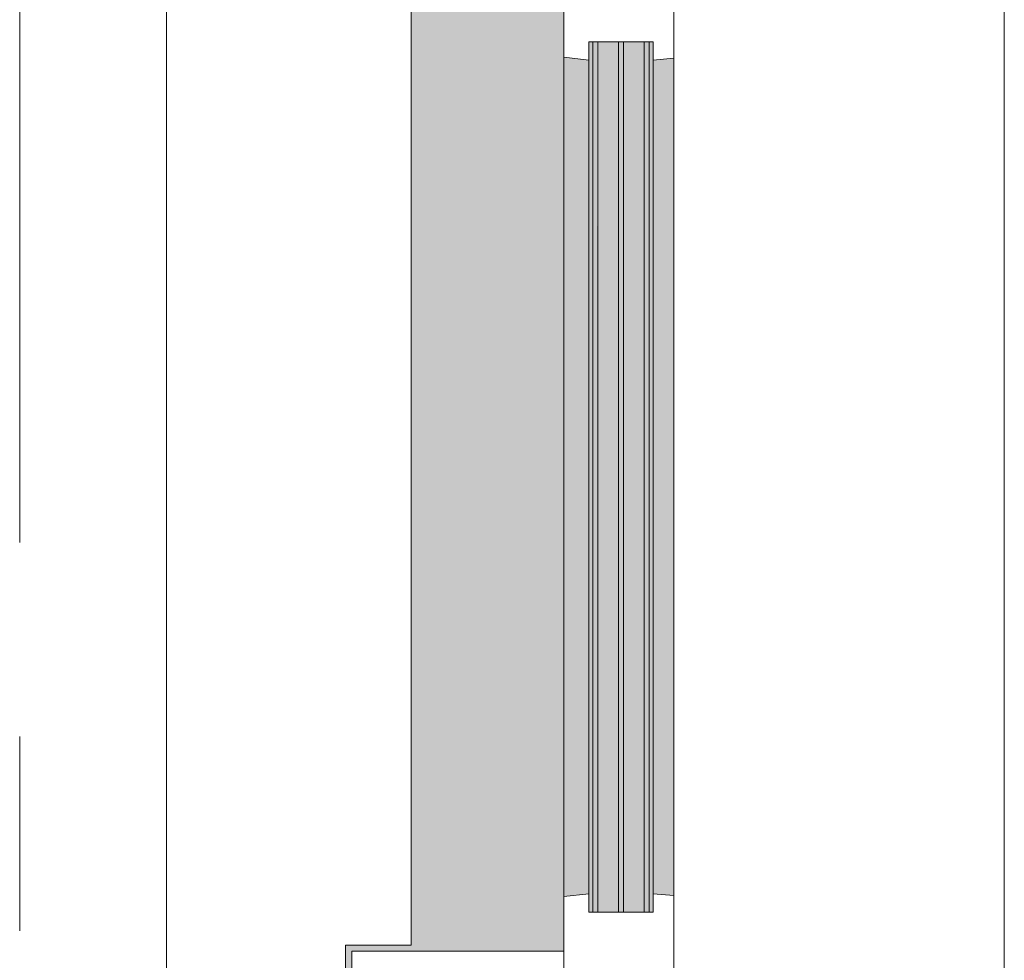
# Model space of a CAD drawing. Extents: x 3165 to 57695, y -7842 to 39081.
# Tile 101 of 248: x 54017 to 54822, y 10434 to 11203. Entities that reach past the tile are written whole.
import ezdxf

# ---------------------------------------------------------------- set-up
doc = ezdxf.new("R2010")
doc.units = 0
doc.header["$LTSCALE"] = 50
doc.linetypes.add('Onderlegger 3e verdieping$0$stramien', pattern=[22.225, 12.7, -3.175, 3.175, -3.175])
doc.layers.get('0').update_dxf_attribs({"linetype": 'CONTINUOUS'})
doc.layers.add('Onderlegger 3e verdieping$0$A-GLAZ', color=8, linetype='CONTINUOUS', lineweight=25)
doc.layers.add('Onderlegger 3e verdieping$0$S-GRID', color=8, linetype='CONTINUOUS', lineweight=18)
pattern_1 = [(315, (-11077.9, 54611.6), (212.132, 212.132), [])]

# ---------------------------------------------------------------- blocks, each defined once
blk = doc.blocks.new('Onderlegger 3e verdieping$0$31_KA_Houten kozijn metselwerkgevel met draaiend deel verdieping - 31_KA_Houten kozijn metselwerkgevel met draaiend deel verdieping-V227-Plotview 3e Verdieping - schaal 1 op 100')
at = {"layer": 'Onderlegger 3e verdieping$0$A-GLAZ'}
blk.add_hatch(color=256, dxfattribs=at).paths.add_polyline_path([(-656.5, 328.5), (-655.85, 323.5), (-636.5, 323.5), (-636.5, 150), (143, 150), (143, 166), (607, 165.19), (607, 150), (636.5, 150), (636.5, 323.5), (656.5, 323.5), (656.5, 328.5), (631.49, 328.5), (631.49, 275), (-631.51, 275), (-631.51, 328.5), (-655.85, 328.5)], flags=0)
at = {"layer": 'Onderlegger 3e verdieping$0$A-GLAZ', "lineweight": 18}
h = blk.add_hatch(dxfattribs=at)
h.set_pattern_fill('FP_405', color=256, style=0, pattern_type=2)
h.set_pattern_definition(pattern_1)
h.paths.add_polyline_path([(-656.5, 126.32), (-656.5, 60), (-591.11, 60), (-589.53, 77), (-604.53, 77), (-604.53, 129.76), (-589.53, 129.76), (-591.8, 150), (-656.5, 150)], flags=0)
h.paths.add_polyline_path([(589.53, 77), (591.11, 60), (656.5, 60), (656.5, 150), (591.8, 150), (589.53, 129.76), (604.53, 129.76), (604.53, 77)], flags=0)
at = {"layer": 'Onderlegger 3e verdieping$0$A-GLAZ'}
h = blk.add_hatch(color=256, dxfattribs=at)
h.paths.add_polyline_path([(-591.8, 150), (-589.53, 129.76), (92, 129.76), (94.28, 150), (-589.53, 150)], flags=0)
h.paths.add_polyline_path([(152.5, 129.76), (170, 129.76), (170, 150), (152.5, 150), (152.5, 145.39)], flags=0)
h.paths.add_polyline_path([(580, 145.76), (580, 129.76), (589.53, 129.76), (591.8, 150), (580, 150)], flags=0)
at = {"layer": 'Onderlegger 3e verdieping$0$A-GLAZ', "lineweight": 18}
h = blk.add_hatch(dxfattribs=at)
h.set_pattern_fill('FP_405', color=256, style=0, pattern_type=2)
h.set_pattern_definition(pattern_1)
h.paths.add_polyline_path([(92, 129.76), (107, 129.76), (107, 77), (92, 77), (93.58, 60), (174, 60), (174, 99), (165, 99), (165, 114), (152.5, 114), (152.5, 150), (94.28, 150)], flags=0)
at = {"layer": 'Onderlegger 3e verdieping$0$A-GLAZ'}
h = blk.add_hatch(color=256, dxfattribs=at)
h.paths.add_polyline_path([(-604.53, 101.28), (-604.53, 84.32), (107, 84.32), (107, 101.28), (-591.8, 101.28)], flags=0)
h.paths.add_polyline_path([(-604.53, 129.76), (-604.53, 126.32), (107, 126.32), (107, 129.76), (-591.8, 129.76)], flags=0)
h.paths.add_polyline_path([(-604.53, 122.32), (-604.53, 105.28), (107, 105.28), (107, 122.32), (-591.8, 122.32)], flags=0)
h.paths.add_polyline_path([(-604.53, 80.32), (-604.53, 77), (107, 77), (107, 80.32), (-594.37, 80.32)], flags=0)
h.paths.add_polyline_path([(152.5, 129.76), (152.5, 114), (165, 114), (165, 99), (170, 99), (170, 129.76)], flags=0)
h.paths.add_polyline_path([(174, 84.32), (174, 77), (182.13, 77), (180.49, 99), (174, 99), (174, 93)], flags=0)
h.paths.add_polyline_path([(567.87, 77), (604.53, 77), (604.53, 129.76), (580, 129.76), (580, 99), (569.51, 99), (569.06, 93)], flags=0)
at = {"layer": 'Onderlegger 3e verdieping$0$A-GLAZ', "lineweight": 18}
h = blk.add_hatch(dxfattribs=at)
h.set_pattern_fill('FP_405', color=256, style=0, pattern_type=2)
h.set_pattern_definition(pattern_1)
h.paths.add_polyline_path([(-706.5, -210.1), (-673.91, -210.1), (-664.23, 56.9), (-656.5, 56.9), (-656.5, 76.9), (-688.5, 76.9), (-688.5, -180.1), (-706.5, -180.1)], flags=0)
at = {"layer": 'Onderlegger 3e verdieping$0$A-GLAZ'}
h = blk.add_hatch(color=256, dxfattribs=at)
h.paths.add_polyline_path([(-591.11, 60), (93.58, 60), (92, 77), (-589.53, 77)], flags=0)
h.paths.add_polyline_path([(174, 76), (174, 60), (591.11, 60), (589.53, 77), (174, 77)], flags=0)
at = {"layer": 'Onderlegger 3e verdieping$0$A-GLAZ', "lineweight": 18}
h = blk.add_hatch(dxfattribs=at)
h.set_pattern_fill('FP_405', color=256, style=0, pattern_type=2)
h.set_pattern_definition(pattern_1)
h.paths.add_polyline_path([(656.5, 56.9), (664.23, 56.9), (673.91, -210.1), (706.5, -210.1), (706.5, -180.1), (688.5, -180.1), (688.5, 76.9), (656.5, 76.9)], flags=0)
for p, q in [((-656.5, 323.5), (-656.5, 328.5)), ((-636.5, 323.5), (-656.5, 323.5)), ((-656.5, 323.5), (-656.5, 150)), ((-636.5, 150), (-636.5, 323.5)), ((636.5, 323.5), (636.5, 150)), ((656.5, 323.5), (636.5, 323.5)), ((656.5, 328.5), (656.5, 323.5)), ((656.5, 150), (656.5, 323.5)), ((-656.5, 150), (-636.5, 150)), ((-591.8, 150), (-656.5, 150)), ((-656.5, 150), (-656.5, 60)), ((94.28, 150), (-591.8, 150)), ((-589.53, 129.76), (-591.8, 150)), ((94.28, 150), (92, 129.76)), ((143, 150), (94.28, 150)), ((152.5, 114), (152.5, 150)), ((591.8, 150), (589.53, 129.76)), ((656.5, 150), (607, 150)), ((636.5, 150), (656.5, 150)), ((656.5, 60), (656.5, 150)), ((-604.53, 126.32), (-604.53, 129.76)), ((-604.53, 129.76), (-589.53, 129.76)), ((-589.53, 129.76), (92, 129.76)), ((92, 129.76), (107, 129.76)), ((107, 129.76), (107, 126.32)), ((152.5, 129.76), (170, 129.76)), ((580, 129.76), (589.53, 129.76)), ((589.53, 129.76), (604.53, 129.76)), ((604.53, 129.76), (604.53, 77)), ((-604.53, 105.28), (-604.53, 122.32)), ((107, 122.32), (107, 105.28)), ((165, 114), (152.5, 114)), ((165, 99), (165, 114)), ((-604.53, 84.32), (-604.53, 101.28)), ((107, 101.28), (107, 84.32)), ((170, 99), (165, 99)), ((174, 60), (174, 99)), ((-688.5, 94.9), (-688.5, 76.9)), ((688.5, 76.9), (688.5, 94.9)), ((-656.5, 76.9), (-688.5, 76.9)), ((-688.5, 76.9), (-688.5, -180.1)), ((-656.5, 56.9), (-656.5, 76.9)), ((-604.53, 77), (-604.53, 80.32)), ((-589.53, 77), (-604.53, 77)), ((-591.11, 60), (-589.53, 77)), ((92, 77), (-589.53, 77)), ((107, 77), (92, 77)), ((92, 77), (93.58, 60)), ((107, 80.32), (107, 77)), ((182.13, 77), (174, 77)), ((589.53, 77), (567.87, 77)), ((604.53, 77), (589.53, 77)), ((589.53, 77), (591.11, 60)), ((656.5, 76.9), (688.5, 76.9)), ((656.5, 56.9), (656.5, 76.9)), ((688.5, 76.9), (688.5, -180.1)), ((-673.91, -210.1), (-664.23, 56.9)), ((-664.23, 56.9), (-656.5, 56.9)), ((-656.5, 60), (-591.11, 60)), ((-591.11, 60), (93.58, 60)), ((93.58, 60), (174, 60)), ((174, 60), (591.11, 60)), ((591.11, 60), (656.5, 60)), ((664.23, 56.9), (656.5, 56.9)), ((673.91, -210.1), (664.23, 56.9)), ((-688.5, -180.1), (-706.5, -180.1)), ((-706.5, -180.1), (-706.5, -210.1)), ((688.5, -180.1), (706.5, -180.1)), ((706.5, -180.1), (706.5, -210.1)), ((-706.5, -210.1), (-673.91, -210.1)), ((673.91, -210.1), (-673.91, -210.1)), ((706.5, -210.1), (673.91, -210.1))]:
    blk.add_line(p, q, dxfattribs=at)
blk = doc.blocks.new('Onderlegger 3e verdieping$0$31_KA_Houten kozijn metselwerkgevel triple glas - Type-9950171-Plotview 3e Verdieping - schaal 1 op 100')
at = {"layer": 'Onderlegger 3e verdieping$0$A-GLAZ'}
for points in [[(534.89, 0), (0, 0), (0, -4), (711.53, -3.39), (711.53, 0)], [(711.53, -21.04), (0, -21.04), (0, -25.04), (711.53, -25.04)], [(0, -42), (0, -46), (711.53, -46), (711.53, -42), (225.46, -42)]]:
    blk.add_hatch(color=256, dxfattribs=at).paths.add_polyline_path(points, flags=0)
at = {"layer": 'Onderlegger 3e verdieping$0$A-GLAZ', "lineweight": 18}
for p, q in [((711.53, 0), (0, 0)), ((0, 0), (0, -4)), ((711.53, -4), (711.53, 0)), ((0, -4), (711.53, -4)), ((711.53, -21.04), (0, -21.04)), ((0, -21.04), (0, -25.04)), ((711.53, -25.04), (711.53, -21.04)), ((0, -25.04), (711.53, -25.04)), ((711.53, -42), (0, -42)), ((0, -42), (0, -46)), ((0, -46), (711.53, -46)), ((711.53, -46), (711.53, -42))]:
    blk.add_line(p, q, dxfattribs=at)
blk = doc.blocks.new('Onderlegger 3e verdieping$0$vensterbank tweede verdieping2 - vensterbank tweede verdieping-12045771-Plotview 3e Verdieping - schaal 1 op 100')
at = {"layer": 'Onderlegger 3e verdieping$0$A-GLAZ', "lineweight": 18}
for p, q in [((54136.6, 11824.87), (54136.6, 10331.86)), ((54336.6, 10446.38), (54336.6, 11709.38)), ((54283.1, 9876.05), (54283.1, 10446.38)), ((54283.1, 10446.38), (54336.6, 10446.38))]:
    blk.add_line(p, q, dxfattribs=at)
blk = doc.blocks.new('Onderlegger 3e verdieping')
at = {"layer": 'Onderlegger 3e verdieping$0$S-GRID', "linetype": 'Onderlegger 3e verdieping$0$stramien'}
blk.add_line((54016.6, 38080.57), (54016.6, 989.47), dxfattribs=at)
at = {"layer": 'Onderlegger 3e verdieping$0$A-GLAZ'}
blk.add_blockref('Onderlegger 3e verdieping$0$vensterbank tweede verdieping2 - vensterbank tweede verdieping-12045771-Plotview 3e Verdieping - schaal 1 op 100', (0, 0), dxfattribs=at)
at = {"layer": 'Onderlegger 3e verdieping$0$A-GLAZ', "rotation": 89.99999999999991}
for name, p in [('Onderlegger 3e verdieping$0$31_KA_Houten kozijn metselwerkgevel met draaiend deel verdieping - 31_KA_Houten kozijn metselwerkgevel met draaiend deel verdieping-V227-Plotview 3e Verdieping - schaal 1 op 100', (54611.6, 11077.89)), ('Onderlegger 3e verdieping$0$31_KA_Houten kozijn metselwerkgevel triple glas - Type-9950171-Plotview 3e Verdieping - schaal 1 op 100', (54485.27, 10473.36))]:
    blk.add_blockref(name, p, dxfattribs=at)

msp = doc.modelspace()

# ---------------------------------------------------------------- block references
msp.add_blockref('Onderlegger 3e verdieping', (0, 0))

doc.saveas('drawing.dxf')
